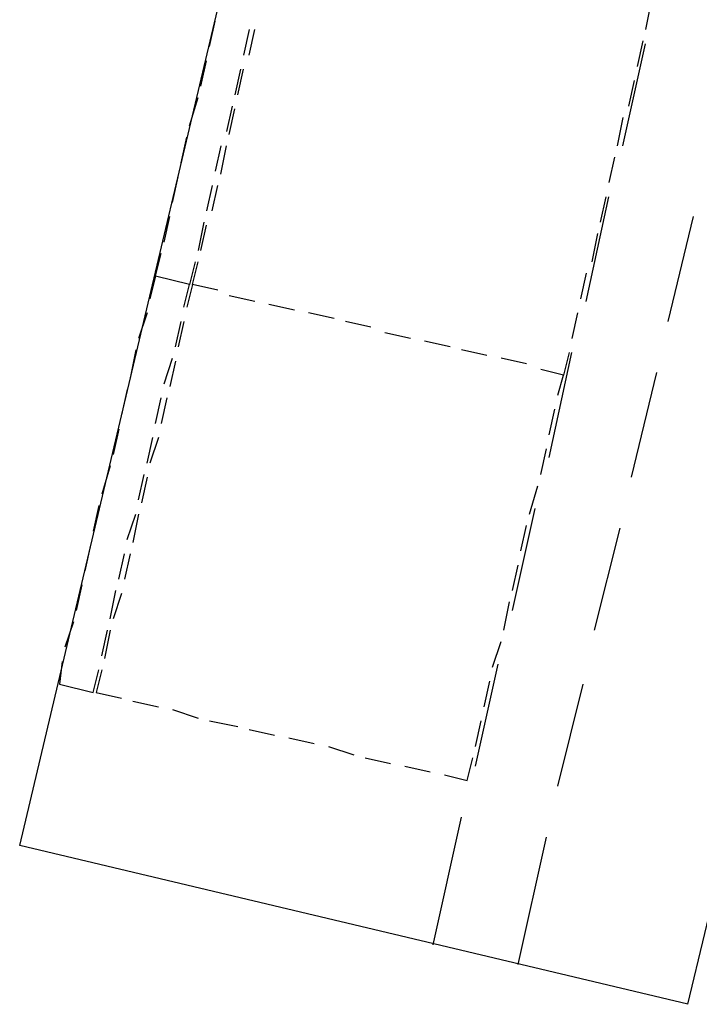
# Model space of a CAD drawing. Header units: feet. Extents: x -79 to 198, y -22 to 181.
# Tile 151 of 256: x 66.4 to 69.6, y 19.18 to 23.81. Entities that reach past the tile are written whole.
import ezdxf

# ---------------------------------------------------------------- set-up
doc = ezdxf.new("R2010")
doc.units = ezdxf.units.FT
doc.layers.add('A-LINEA', color=7, linetype='CONTINUOUS')

msp = doc.modelspace()

# ---------------------------------------------------------------- linework, layer by layer
at = {"layer": 'A-LINEA'}
for p, q in [((66.4, 19.9244), (68.64, 29.3778)), ((69.5467, 19.1778), (71.8, 28.6311)), ((69.3733, 23.8978), (69.3467, 23.7644)), ((67.2933, 23.6844), (67.32, 23.8044)), ((67.48, 23.7644), (67.4533, 23.6444)), ((67.48, 23.6444), (67.5067, 23.7644)), ((69.24, 23.2178), (69.3467, 23.6978)), ((69.3333, 23.7111), (69.3067, 23.5911)), ((67.2533, 23.4978), (67.28, 23.6178)), ((67.44, 23.5778), (67.4133, 23.4578)), ((67.4267, 23.4578), (67.4533, 23.5778)), ((69.2933, 23.5244), (69.2667, 23.4044)), ((67.2, 23.3111), (67.24, 23.4444)), ((67.4, 23.4044), (67.3733, 23.2844)), ((67.3867, 23.2711), (67.4133, 23.3911)), ((69.24, 23.3511), (69.2133, 23.2178)), ((67.16, 23.1378), (67.1867, 23.2578)), ((67.3467, 23.2178), (67.32, 23.0978)), ((67.3467, 23.0844), (67.3733, 23.2178)), ((69.2, 23.1644), (69.1733, 23.0444)), ((67.12, 22.9511), (67.1467, 23.0711)), ((67.3067, 23.0311), (67.28, 22.9111)), ((67.3067, 22.9111), (67.3333, 23.0311)), ((69.0667, 22.4844), (69.1733, 22.9778)), ((69.16, 22.9778), (69.1333, 22.8578)), ((67.08, 22.7644), (67.1067, 22.8844)), ((67.2667, 22.8578), (67.24, 22.7244)), ((67.2533, 22.7244), (67.28, 22.8444)), ((69.4533, 22.3911), (69.5733, 22.8844)), ((69.12, 22.8044), (69.0933, 22.6711)), ((69.0667, 22.6178), (69.04, 22.4978)), ((67.5067, 22.4844), (67.3867, 22.5111)), ((67.5067, 22.4844), (67.3867, 22.5111)), ((67, 22.4311), (66.96, 22.3111)), ((67.6933, 22.4444), (67.5733, 22.4711)), ((67.6933, 22.4444), (67.5733, 22.4711)), ((67.88, 22.4044), (67.76, 22.4311)), ((67.88, 22.4044), (67.76, 22.4311)), ((69.0267, 22.4311), (69, 22.3111)), ((67.1333, 22.2711), (67.16, 22.3911)), ((67.1733, 22.3911), (67.1467, 22.2711)), ((68.0533, 22.3644), (67.9333, 22.3911)), ((68.0533, 22.3644), (67.9333, 22.3911)), ((68.24, 22.3111), (68.12, 22.3378)), ((68.24, 22.3111), (68.12, 22.3378)), ((68.4267, 22.2711), (68.3067, 22.2978)), ((68.4267, 22.2711), (68.3067, 22.2978)), ((66.9467, 22.2578), (66.92, 22.1244)), ((68.6, 22.2311), (68.48, 22.2578)), ((68.6, 22.2311), (68.48, 22.2578)), ((68.8933, 21.7511), (69, 22.2444)), ((67.08, 22.0978), (67.12, 22.2178)), ((67.1333, 22.2044), (67.1067, 22.0844)), ((68.7867, 22.1911), (68.6667, 22.2178)), ((68.7867, 22.1911), (68.6667, 22.2178)), ((69.28, 21.6578), (69.4, 22.1511)), ((66.9067, 22.0711), (66.88, 21.9511)), ((67.04, 21.9111), (67.0667, 22.0311)), ((67.0933, 22.0311), (67.0667, 21.9111)), ((68.8933, 21.8578), (68.92, 21.9778)), ((66.8667, 21.8844), (66.84, 21.7644)), ((67, 21.7244), (67.0267, 21.8444)), ((67.0533, 21.8444), (67.0133, 21.7244)), ((68.8533, 21.6711), (68.88, 21.7911)), ((66.8267, 21.7111), (66.7867, 21.5778)), ((66.96, 21.5511), (66.9867, 21.6711)), ((67, 21.6578), (66.9733, 21.5378)), ((68.8, 21.4844), (68.84, 21.6178)), ((66.7733, 21.5244), (66.7467, 21.4044)), ((68.72, 21.0311), (68.8267, 21.5111)), ((66.9067, 21.3644), (66.9467, 21.4844)), ((66.96, 21.4844), (66.9333, 21.3511)), ((68.76, 21.3111), (68.7867, 21.4311)), ((69.1067, 20.9378), (69.2267, 21.4178)), ((66.7333, 21.3378), (66.7067, 21.2178)), ((66.8667, 21.1778), (66.8933, 21.2978)), ((66.92, 21.2978), (66.8933, 21.1778)), ((68.72, 21.1244), (68.7467, 21.2444)), ((66.6933, 21.1511), (66.6667, 21.0311)), ((66.8267, 20.9911), (66.8533, 21.1244)), ((66.88, 21.1111), (66.84, 20.9911)), ((68.68, 20.9378), (68.7067, 21.0711)), ((66.6533, 20.9778), (66.6133, 20.8578)), ((66.7867, 20.8178), (66.8133, 20.9378)), ((66.8267, 20.9378), (66.8, 20.8044)), ((68.6267, 20.7644), (68.6667, 20.8844)), ((68.5467, 20.2978), (68.6533, 20.7778)), ((66.7467, 20.6444), (66.7733, 20.7511)), ((68.5867, 20.5778), (68.6133, 20.6978)), ((68.9333, 20.2044), (69.0533, 20.6844)), ((66.9333, 20.6044), (67.0533, 20.5778)), ((67.12, 20.5644), (67.24, 20.5244)), ((67.2933, 20.5111), (67.4267, 20.4844)), ((68.5467, 20.3911), (68.5733, 20.5111)), ((67.48, 20.4711), (67.6, 20.4444)), ((67.6667, 20.4311), (67.7867, 20.4044)), ((67.8533, 20.3911), (67.9733, 20.3511)), ((68.0267, 20.3378), (68.1467, 20.3111)), ((68.2133, 20.2978), (68.3333, 20.2711)), ((68.5067, 20.2311), (68.5333, 20.3378)), ((68.4, 20.2578), (68.5067, 20.2311)), ((68.3467, 19.4578), (68.48, 20.0578)), ((69.5467, 19.1778), (66.4, 19.9244)), ((68.7467, 19.3644), (68.88, 19.9644))]:
    msp.add_line(p, q, dxfattribs=at)
for points in [[(67.2267, 22.6711), (67.2, 22.5644), (67.04, 22.6044), (67.0667, 22.7111)], [(67.3333, 22.5378), (67.2133, 22.5644), (67.24, 22.6711)], [(67.1733, 22.4578), (67.2, 22.5644), (67.04, 22.6044), (67.0133, 22.4978)], [(67.3333, 22.5378), (67.2133, 22.5644), (67.1867, 22.4578)], [(68.9867, 22.2444), (68.96, 22.1378), (68.8533, 22.1644)], [(68.9333, 22.0444), (68.96, 22.1378), (68.8533, 22.1644)], [(66.6, 20.7911), (66.5867, 20.6844), (66.7467, 20.6444)], [(66.7867, 20.7511), (66.76, 20.6444), (66.88, 20.6178)]]:
    msp.add_lwpolyline(points, dxfattribs=at)

doc.saveas('drawing.dxf')
